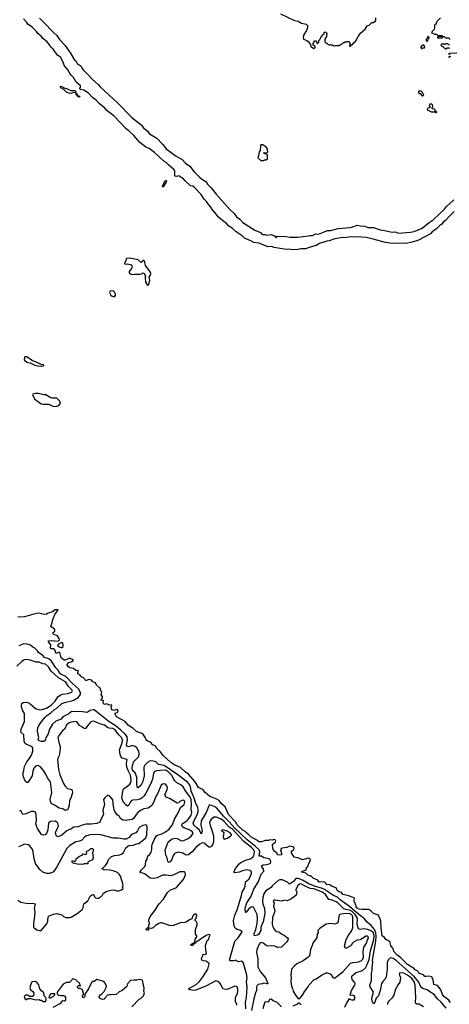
# Model space of a CAD drawing. Extents: x 2206940 to 2356632, y 511582 to 673215.
# Tile 121 of 228: x 2304657 to 2311900, y 559131 to 575746. Entities that reach past the tile are written whole.
import ezdxf

# ---------------------------------------------------------------- set-up
doc = ezdxf.new("R2010")
doc.units = 0

msp = doc.modelspace()

# ---------------------------------------------------------------- linework, layer by layer
at = {"layer": '0CON10XD'}
for points in [[(2311982, 572508), (2311890, 572420), (2311835, 572356), (2311799, 572331), (2311774, 572295), (2311739, 572271), (2311685, 572215), (2311612, 572168), (2311583, 572135), (2311383, 572025), (2311275, 571991), (2311165, 571967), (2311125, 571974), (2310935, 571972), (2310827, 571987), (2310619, 572045), (2310498, 572068), (2310425, 572077), (2310235, 572082), (2310165, 572069), (2310073, 572067), (2309972, 572048), (2309875, 572012), (2309835, 572008), (2309710, 571970), (2309653, 571935), (2309555, 571910), (2309475, 571878), (2309395, 571879), (2309325, 571865), (2309221, 571869), (2309119, 571875), (2308945, 571904), (2308905, 571916), (2308845, 571914), (2308687, 571977), (2308605, 571988), (2308557, 572017), (2308526, 572025), (2308445, 572061), (2308410, 572100), (2308309, 572165), (2308239, 572229), (2308185, 572261), (2308149, 572299), (2308075, 572355), (2308011, 572415), (2307950, 572495), (2307907, 572535), (2307879, 572585), (2307845, 572620), (2307807, 572677), (2307766, 572715), (2307717, 572797), (2307603, 572915), (2307575, 572934), (2307535, 572945), (2307445, 573024), (2307418, 573058), (2307345, 573106), (2307335, 573109), (2307305, 573099), (2307273, 573105), (2307272, 573195), (2307258, 573218), (2307165, 573295), (2307127, 573337), (2307085, 573358), (2306932, 573502), (2306840, 573570), (2306785, 573592), (2306685, 573671), (2306655, 573706), (2306580, 573790), (2306499, 573869), (2306455, 573903), (2306249, 574119), (2306125, 574215), (2306092, 574252), (2305995, 574333), (2305948, 574388), (2305885, 574431), (2305818, 574508), (2305737, 574557), (2305675, 574569), (2305673, 574585), (2305684, 574615), (2305680, 574630), (2305612, 574692), (2305562, 574772), (2305518, 574815), (2305491, 574859), (2305468, 574898), (2305415, 574966), (2305383, 575043), (2305343, 575113), (2305295, 575145), (2305220, 575250), (2305182, 575285), (2305162, 575322), (2305120, 575370), (2305045, 575426), (2305020, 575470), (2304965, 575512), (2304939, 575549), (2304868, 575618), (2304795, 575670), (2304778, 575698), (2304722, 575762)], [(2304992, 575772), (2305105, 575660), (2305182, 575572), (2305206, 575555), (2305232, 575522), (2305285, 575480), (2305329, 575409), (2305416, 575315), (2305515, 575181), (2305573, 575073), (2305605, 575049), (2305629, 575009), (2305695, 574963), (2305711, 574921), (2305732, 574892), (2305809, 574815), (2305881, 574741), (2305986, 574646), (2306012, 574612), (2306311, 574335), (2306548, 574098), (2306705, 573973), (2306743, 573923), (2306805, 573871), (2306848, 573818), (2306969, 573745), (2307066, 573646), (2307129, 573569), (2307293, 573443), (2307394, 573385), (2307453, 573323), (2307525, 573276), (2307601, 573181), (2307691, 573091), (2307741, 573051), (2307797, 573017), (2307822, 572972), (2307885, 572911), (2307971, 572801), (2308202, 572542), (2308271, 572475), (2308310, 572420), (2308369, 572379), (2308422, 572322), (2308623, 572193), (2308716, 572156), (2308735, 572134), (2308755, 572123), (2308795, 572121), (2308825, 572109), (2308895, 572119), (2308942, 572105), (2308958, 572095), (2308975, 572068), (2308985, 572070), (2308994, 572086), (2309009, 572091), (2309145, 572085), (2309215, 572075), (2309342, 572078), (2309488, 572092), (2309555, 572107), (2309595, 572106), (2309645, 572134), (2309695, 572128), (2309780, 572160), (2309845, 572188), (2309905, 572189), (2310025, 572222), (2310228, 572242), (2310293, 572257), (2310345, 572281), (2310395, 572265), (2310475, 572261), (2310525, 572241), (2310625, 572242), (2310735, 572198), (2310808, 572188), (2310935, 572160), (2310985, 572164), (2311045, 572146), (2311245, 572160), (2311308, 572172), (2311375, 572199), (2311441, 572229), (2311562, 572325), (2311630, 572370), (2311820, 572550), (2311854, 572596), (2311975, 572705)], [(2309055, 575842), (2309292, 575735), (2309355, 575723), (2309410, 575685), (2309485, 575670), (2309508, 575648), (2309510, 575615), (2309492, 575565), (2309444, 575485), (2309434, 575444), (2309445, 575420), (2309497, 575397), (2309520, 575380), (2309550, 575345), (2309550, 575335), (2309560, 575325), (2309565, 575290), (2309575, 575290), (2309615, 575262), (2309627, 575263), (2309638, 575275), (2309637, 575297), (2309607, 575317), (2309608, 575345), (2309622, 575375), (2309635, 575388), (2309658, 575388), (2309670, 575345), (2309678, 575342), (2309700, 575365), (2309700, 575395), (2309718, 575412), (2309732, 575448), (2309758, 575472), (2309762, 575488), (2309788, 575512), (2309792, 575528), (2309805, 575540), (2309818, 575538), (2309838, 575518), (2309840, 575505), (2309830, 575495), (2309830, 575465), (2309800, 575415), (2309800, 575375), (2309822, 575352), (2309838, 575348), (2309860, 575325), (2309875, 575320), (2309885, 575320), (2309895, 575330), (2309905, 575320), (2309925, 575320), (2309955, 575302), (2309975, 575310), (2310045, 575310), (2310065, 575330), (2310088, 575332), (2310115, 575360), (2310135, 575360), (2310145, 575370), (2310165, 575370), (2310175, 575380), (2310205, 575380), (2310218, 575368), (2310220, 575355), (2310230, 575345), (2310230, 575325), (2310220, 575315), (2310225, 575290), (2310252, 575318), (2310265, 575320), (2310295, 575360), (2310316, 575374), (2310332, 575395), (2310342, 575422), (2310362, 575465), (2310382, 575485), (2310401, 575519), (2310480, 575585), (2310515, 575640), (2310548, 575652), (2310592, 575698), (2310625, 575700), (2310635, 575710), (2310648, 575712), (2310650, 575725), (2310660, 575735), (2310660, 575775)], [(2311752, 575778), (2311690, 575715), (2311690, 575705), (2311680, 575695), (2311678, 575672), (2311665, 575670), (2311650, 575655), (2311652, 575612)], [(2311652, 575612), (2311648, 575582), (2311610, 575545), (2311602, 575522), (2311625, 575520), (2311655, 575500), (2311685, 575500), (2311705, 575480), (2311775, 575480), (2311790, 575460), (2311815, 575460), (2311825, 575450), (2311838, 575448), (2311855, 575430), (2311865, 575440), (2311885, 575440), (2311915, 575410)], [(2311525, 575380), (2311540, 575395), (2311542, 575418), (2311560, 575435), (2311555, 575460), (2311532, 575458), (2311530, 575435), (2311510, 575415), (2311510, 575395), (2311525, 575380)], [(2311785, 575440), (2311790, 575460), (2311715, 575460), (2311700, 575445), (2311700, 575440), (2311785, 575440)], [(2311432, 575262), (2311445, 575262), (2311455, 575270), (2311485, 575270), (2311490, 575275), (2311478, 575308), (2311465, 575320), (2311434, 575306), (2311423, 575287), (2311420, 575275), (2311432, 575262)], [(2311905, 575320), (2311895, 575320), (2311875, 575340), (2311835, 575340), (2311825, 575330), (2311805, 575330), (2311795, 575340), (2311785, 575340), (2311760, 575325), (2311762, 575312), (2311775, 575300), (2311788, 575298), (2311835, 575250), (2311865, 575270), (2311895, 575270), (2311905, 575260)], [(2312025, 575180), (2311892, 575178), (2311892, 575162), (2311908, 575158)], [(2311928, 575122), (2311895, 575120), (2311892, 575112), (2311905, 575100)], [(2305499, 574499), (2305445, 574524), (2305399, 574569), (2305353, 574595), (2305344, 574605), (2305342, 574618), (2305355, 574622), (2305418, 574588), (2305445, 574583), (2305522, 574552), (2305585, 574553), (2305601, 574535), (2305598, 574512), (2305565, 574519), (2305535, 574504), (2305499, 574499)], [(2305665, 574441), (2305645, 574444), (2305615, 574471), (2305605, 574510), (2305623, 574503), (2305637, 574467), (2305667, 574455), (2305671, 574445), (2305665, 574441)], [(2311455, 574460), (2311468, 574472), (2311470, 574485), (2311452, 574502), (2311448, 574518), (2311425, 574540), (2311382, 574538), (2311382, 574512), (2311395, 574500), (2311408, 574498), (2311442, 574462), (2311455, 574460)], [(2311685, 574180), (2311690, 574185), (2311678, 574198), (2311662, 574202), (2311660, 574225), (2311648, 574238), (2311612, 574242), (2311610, 574265), (2311620, 574275), (2311618, 574308), (2311605, 574320), (2311575, 574320), (2311560, 574295), (2311570, 574285), (2311570, 574265), (2311532, 574248), (2311530, 574225), (2311568, 574208), (2311575, 574200), (2311588, 574198), (2311595, 574190), (2311665, 574190), (2311675, 574180), (2311685, 574180)], [(2308725, 573370), (2308775, 573372), (2308785, 573380), (2308815, 573380), (2308835, 573400), (2308838, 573458), (2308818, 573478), (2308785, 573480), (2308770, 573495), (2308775, 573500), (2308828, 573502), (2308840, 573515), (2308838, 573555), (2308830, 573575), (2308810, 573595), (2308755, 573632), (2308735, 573636), (2308725, 573632), (2308717, 573615), (2308712, 573538), (2308693, 573515), (2308686, 573454), (2308671, 573415), (2308725, 573370)], [(2307065, 572923), (2307063, 572935), (2307088, 572982), (2307096, 573015), (2307125, 573040), (2307130, 573025), (2307127, 573005), (2307075, 572924), (2307065, 572923)], [(2306815, 571267), (2306835, 571270), (2306841, 571309), (2306854, 571345), (2306842, 571408), (2306864, 571436), (2306866, 571465), (2306855, 571489), (2306777, 571597), (2306763, 571675), (2306752, 571682), (2306735, 571682), (2306705, 571651), (2306655, 571692), (2306515, 571720), (2306460, 571715), (2306450, 571705), (2306448, 571675), (2306423, 571637), (2306425, 571630), (2306435, 571622), (2306473, 571627), (2306517, 571617), (2306535, 571610), (2306552, 571592), (2306544, 571546), (2306502, 571495), (2306505, 571472), (2306535, 571453), (2306565, 571446), (2306595, 571453), (2306685, 571453), (2306715, 571460), (2306735, 571472), (2306755, 571468), (2306780, 571415), (2306773, 571395), (2306776, 571315), (2306805, 571272), (2306815, 571267)], [(2306255, 571070), (2306272, 571095), (2306272, 571115), (2306255, 571150), (2306232, 571172), (2306184, 571166), (2306172, 571145), (2306193, 571095), (2306215, 571081), (2306255, 571070)], [(2305015, 569899), (2305065, 569903), (2305062, 569915), (2305055, 569919), (2305017, 569927), (2304915, 569979), (2304875, 569990), (2304775, 570056), (2304745, 570057), (2304736, 570044), (2304734, 570005), (2304775, 569964), (2304835, 569956), (2304915, 569918), (2304970, 569905), (2305015, 569899)], [(2305235, 569221), (2305285, 569224), (2305315, 569233), (2305343, 569275), (2305328, 569315), (2305285, 569358), (2305202, 569362), (2305172, 569372), (2305096, 569416), (2305065, 569416), (2304975, 569438), (2304922, 569438), (2304880, 569425), (2304872, 569415), (2304913, 569343), (2305018, 569265), (2305055, 569256), (2305145, 569256), (2305235, 569221)], [(2311920, 559160), (2311895, 559202), (2311806, 559265), (2311785, 559297), (2311756, 559376), (2311715, 559435), (2311695, 559449), (2311638, 559465), (2311629, 559545), (2311604, 559594), (2311555, 559608), (2311510, 559600), (2311490, 559600), (2311465, 559628), (2311389, 559659), (2311370, 559690), (2311325, 559711), (2311301, 559741), (2311268, 559755), (2311194, 559805), (2311083, 559913), (2311015, 559964), (2310965, 560024), (2310954, 560074), (2310935, 560090), (2310913, 560123), (2310898, 560188), (2310830, 560225), (2310808, 560258), (2310769, 560289), (2310751, 560415), (2310748, 560538), (2310707, 560637), (2310625, 560664), (2310580, 560710), (2310545, 560731), (2310425, 560728), (2310382, 560735), (2310351, 560745), (2310333, 560765), (2310331, 560795), (2310297, 560873), (2310296, 560894), (2310303, 560915), (2310297, 560925), (2310185, 560969), (2310105, 560982), (2310085, 561020), (2310045, 561028), (2310017, 561045), (2309992, 561095), (2309915, 561126), (2309885, 561148), (2309824, 561154), (2309815, 561178), (2309802, 561192), (2309745, 561199), (2309704, 561194), (2309685, 561228), (2309605, 561261), (2309585, 561282), (2309555, 561300), (2309515, 561311), (2309483, 561345), (2309415, 561360), (2309410, 561365), (2309422, 561375), (2309480, 561395), (2309487, 561403), (2309487, 561425), (2309514, 561456), (2309524, 561495), (2309551, 561535), (2309558, 561575), (2309548, 561588), (2309525, 561596), (2309425, 561571), (2309345, 561600), (2309285, 561613), (2309241, 561685), (2309238, 561715), (2309278, 561745), (2309286, 561764), (2309282, 561775), (2309265, 561789), (2309205, 561801), (2309162, 561778), (2309082, 561768), (2309064, 561756), (2309053, 561735), (2309073, 561675), (2309069, 561655), (2309045, 561647), (2309006, 561656), (2308991, 561685), (2308959, 561709), (2308932, 561745), (2308918, 561805), (2308920, 561825), (2308929, 561841), (2308969, 561875), (2308973, 561885), (2308965, 561906), (2308945, 561911), (2308915, 561900), (2308876, 561904), (2308854, 561896), (2308795, 561893), (2308735, 561870), (2308689, 561875), (2308653, 561903), (2308556, 561955), (2308522, 561992), (2308485, 562017), (2308456, 562046), (2308425, 562062), (2308325, 562162), (2308298, 562208), (2308180, 562335), (2308123, 562463), (2308055, 562522), (2308018, 562568), (2307983, 562593), (2307865, 562638), (2307784, 562705), (2307746, 562756), (2307705, 562770), (2307672, 562792), (2307614, 562884), (2307502, 563012), (2307446, 563055), (2307369, 563129), (2307272, 563165), (2307205, 563211), (2307075, 563332), (2307026, 563396), (2306970, 563445), (2306947, 563485), (2306902, 563512), (2306860, 563555), (2306815, 563570), (2306802, 563582), (2306783, 563603), (2306780, 563625), (2306736, 563696), (2306625, 563737), (2306565, 563793), (2306484, 563844), (2306436, 563906), (2306290, 563980), (2306269, 564025), (2306268, 564042), (2306279, 564051), (2306305, 564057), (2306311, 564065), (2306317, 564085), (2306309, 564099), (2306295, 564108), (2306245, 564088), (2306215, 564102), (2306206, 564116), (2306200, 564145), (2306208, 564175), (2306200, 564185), (2306165, 564180), (2306125, 564202), (2306095, 564190), (2306083, 564193), (2306065, 564210), (2306068, 564258), (2306045, 564258), (2306028, 564265), (2306034, 564286), (2306052, 564305), (2306052, 564325), (2306032, 564355), (2306040, 564395), (2306020, 564445), (2306020, 564465), (2306005, 564470), (2305954, 564514), (2305936, 564556), (2305892, 564572), (2305869, 564599), (2305849, 564609), (2305825, 564610), (2305785, 564593), (2305775, 564597), (2305750, 564615), (2305739, 564639), (2305705, 564650), (2305688, 564668), (2305676, 564686), (2305638, 564708), (2305638, 564732), (2305648, 564755), (2305638, 564768), (2305625, 564760), (2305603, 564763), (2305565, 564800), (2305505, 564808), (2305482, 564825), (2305460, 564855), (2305460, 564865), (2305485, 564900), (2305525, 564910), (2305552, 564925), (2305562, 564935), (2305555, 564948), (2305505, 564967), (2305485, 564967), (2305422, 564938), (2305405, 564940), (2305358, 564978), (2305332, 565065), (2305315, 565069), (2305285, 565054), (2305274, 565054), (2305263, 565065), (2305261, 565095), (2305245, 565120), (2305225, 565131), (2305185, 565132), (2305176, 565145), (2305180, 565195), (2305144, 565245), (2305142, 565265), (2305195, 565269), (2305305, 565258), (2305326, 565284), (2305322, 565305), (2305295, 565350), (2305233, 565373), (2305219, 565385), (2305224, 565405), (2305248, 565425), (2305251, 565445), (2305245, 565459), (2305182, 565505), (2305206, 565574), (2305217, 565625), (2305252, 565708), (2305308, 565785), (2305295, 565786), (2305255, 565787), (2305208, 565752), (2305140, 565730), (2305105, 565711), (2305052, 565712), (2304975, 565729), (2304895, 565713), (2304741, 565669), (2304626, 565664)], [(2305355, 565150), (2305365, 565152), (2305389, 565171), (2305392, 565195), (2305385, 565223), (2305365, 565239), (2305315, 565212), (2305297, 565185), (2305306, 565166), (2305355, 565150)], [(2311847, 559065), (2311765, 559165), (2311702, 559225), (2311645, 559295), (2311573, 559343), (2311525, 559375), (2311455, 559397), (2311435, 559408), (2311415, 559438), (2311389, 559505), (2311309, 559599), (2311005, 559870), (2310955, 559902), (2310915, 559914), (2310895, 559905), (2310874, 559886), (2310853, 559837), (2310854, 559725), (2310835, 559595), (2310822, 559565), (2310778, 559515), (2310758, 559482), (2310735, 559365), (2310714, 559295), (2310704, 559275), (2310667, 559233), (2310643, 559167), (2310625, 559140), (2310615, 559149), (2310600, 559185), (2310596, 559235), (2310623, 559335), (2310568, 559425), (2310559, 559455), (2310589, 559535), (2310589, 559655), (2310601, 559699), (2310600, 559755), (2310612, 559835), (2310605, 559875), (2310660, 560195), (2310667, 560275), (2310662, 560335), (2310641, 560391), (2310585, 560460), (2310515, 560517), (2310472, 560572), (2310395, 560631), (2310305, 560701), (2310215, 560782), (2310063, 560893), (2310015, 560939), (2309946, 560966), (2309866, 561025), (2309795, 561068), (2309745, 561091), (2309645, 561117), (2309522, 561172), (2309427, 561227), (2309355, 561253), (2309315, 561253), (2309276, 561205), (2309205, 561156), (2309174, 561194), (2309085, 561230), (2309045, 561233), (2309015, 561219), (2308915, 561129), (2308895, 561103), (2308805, 561044), (2308773, 560995), (2308754, 560936), (2308750, 560865), (2308757, 560825), (2308786, 560745), (2308789, 560665), (2308760, 560525), (2308724, 560435), (2308721, 560375), (2308685, 560311), (2308665, 560300), (2308615, 560288), (2308608, 560305), (2308609, 560325), (2308639, 560391), (2308663, 560495), (2308666, 560575), (2308659, 560645), (2308599, 560769), (2308585, 560777), (2308559, 560769), (2308519, 560741), (2308478, 560685), (2308465, 560681), (2308457, 560755), (2308486, 560845), (2308552, 560945), (2308606, 561074), (2308685, 561203), (2308728, 561325), (2308773, 561375), (2308769, 561415), (2308738, 561448), (2308734, 561465), (2308765, 561482), (2308825, 561488), (2308865, 561500), (2308886, 561514), (2308893, 561535), (2308886, 561565), (2308865, 561585), (2308774, 561604), (2308735, 561633), (2308695, 561633), (2308705, 561705), (2308702, 561722), (2308687, 561745), (2308633, 561793), (2308495, 561906), (2308283, 562105), (2308191, 562211), (2308095, 562305), (2308045, 562370), (2307980, 562440), (2307945, 562464), (2307895, 562487), (2307865, 562492), (2307851, 562489), (2307801, 562365), (2307748, 562285), (2307717, 562225), (2307713, 562153), (2307734, 562065), (2307725, 562012), (2307715, 562008), (2307688, 562068), (2307645, 562107), (2307593, 562155), (2307583, 562195), (2307657, 562343), (2307669, 562385), (2307668, 562415), (2307658, 562455), (2307627, 562517), (2307594, 562625), (2307548, 562725), (2307535, 562805), (2307515, 562846), (2307485, 562879), (2307326, 563006), (2307095, 563159), (2306999, 563179), (2306950, 563220), (2306905, 563234), (2306855, 563239), (2306815, 563216), (2306766, 563164), (2306750, 563135), (2306755, 562985), (2306735, 562889), (2306697, 562825), (2306655, 562784), (2306643, 562783), (2306635, 562845), (2306633, 562963), (2306606, 563036), (2306558, 563078), (2306552, 563128), (2306575, 563220), (2306665, 563315), (2306670, 563365), (2306665, 563395), (2306635, 563457), (2306605, 563481), (2306555, 563496), (2306495, 563478), (2306465, 563486), (2306456, 563506), (2306474, 563596), (2306469, 563645), (2306439, 563685), (2306365, 563756), (2306265, 563837), (2306165, 563897), (2305915, 564098), (2305895, 564102), (2305845, 564090), (2305795, 564053), (2305715, 564064), (2305535, 564071), (2305525, 564069), (2305486, 564034), (2305385, 563981), (2305355, 563945), (2305265, 563907), (2305211, 563859), (2305158, 563775), (2305135, 563695), (2305099, 563625), (2305089, 563585), (2305065, 563566), (2305025, 563564), (2304985, 563576), (2304969, 563595), (2304980, 563635), (2304970, 563665), (2304971, 563695), (2304957, 563735), (2304962, 563795), (2304985, 563847), (2305079, 563971), (2305116, 564005), (2305185, 564050), (2305245, 564103), (2305283, 564127), (2305369, 564205), (2305435, 564232), (2305537, 564253), (2305575, 564268), (2305643, 564307), (2305681, 564359), (2305683, 564385), (2305678, 564405), (2305647, 564455), (2305546, 564545), (2305433, 564663), (2305415, 564675), (2305357, 564695), (2305335, 564715), (2305298, 564775), (2305268, 564808), (2305195, 564924), (2305148, 564958), (2305075, 564981), (2305045, 565015), (2304975, 565065), (2304957, 565095), (2304915, 565142), (2304877, 565157), (2304841, 565191), (2304775, 565210), (2304726, 565214), (2304645, 565182)], [(2305335, 563004), (2305397, 562857), (2305425, 562811), (2305465, 562774), (2305534, 562754), (2305541, 562741), (2305546, 562705), (2305523, 562625), (2305497, 562565), (2305492, 562485), (2305469, 562421), (2305448, 562405), (2305425, 562402), (2305385, 562428), (2305325, 562442), (2305245, 562494), (2305200, 562515), (2305182, 562535), (2305174, 562555), (2305173, 562585), (2305201, 562705), (2305175, 562885), (2305124, 562954), (2305097, 563015), (2305061, 563075), (2305007, 563137), (2304963, 563163), (2304925, 563147), (2304897, 563113), (2304878, 563065), (2304869, 562985), (2304795, 562876), (2304775, 562874), (2304750, 562895), (2304718, 562985), (2304713, 563045), (2304727, 563075), (2304739, 563145), (2304777, 563225), (2304819, 563271), (2304858, 563335), (2304881, 563405), (2304879, 563449), (2304865, 563474), (2304834, 563495), (2304770, 563515), (2304746, 563535), (2304734, 563574), (2304729, 563679), (2304676, 563725), (2304680, 563775), (2304741, 563905), (2304738, 564038), (2304709, 564085), (2304688, 564145), (2304686, 564165), (2304694, 564205), (2304715, 564221), (2304765, 564228), (2304795, 564222), (2304835, 564200), (2304921, 564121), (2304995, 564101), (2305035, 564104), (2305118, 564132), (2305195, 564183), (2305258, 564245), (2305302, 564318), (2305340, 564350), (2305377, 564363), (2305475, 564373), (2305543, 564405), (2305546, 564415), (2305537, 564435), (2305481, 564491), (2305428, 564575), (2305311, 564641), (2305190, 564750), (2305145, 564825), (2305095, 564869), (2305048, 564878), (2304985, 564903), (2304935, 564903), (2304835, 564940), (2304765, 564950), (2304735, 564942), (2304694, 564916), (2304609, 564835)], [(2308468, 559055), (2308465, 559165), (2308479, 559245), (2308495, 559425), (2308481, 559505), (2308490, 559585), (2308482, 559645), (2308435, 559805), (2308425, 559839), (2308415, 559856), (2308405, 559861), (2308345, 559850), (2308296, 559876), (2308265, 559866), (2308215, 559863), (2308203, 559865), (2308194, 559875), (2308287, 560195), (2308343, 560255), (2308410, 560355), (2308382, 560375), (2308322, 560392), (2308289, 560415), (2308272, 560452), (2308263, 560545), (2308285, 560635), (2308323, 560727), (2308399, 560965), (2308408, 561025), (2308440, 561080), (2308457, 561125), (2308465, 561195), (2308518, 561242), (2308545, 561280), (2308567, 561345), (2308563, 561365), (2308535, 561388), (2308485, 561400), (2308414, 561386), (2308355, 561361), (2308285, 561349), (2308273, 561353), (2308274, 561374), (2308298, 561425), (2308358, 561502), (2308384, 561525), (2308465, 561562), (2308545, 561586), (2308589, 561615), (2308604, 561636), (2308617, 561705), (2308608, 561725), (2308563, 561775), (2308439, 561879), (2308240, 562090), (2308191, 562121), (2308107, 562215), (2308055, 562257), (2307975, 562289), (2307933, 562287), (2307885, 562251), (2307867, 562225), (2307859, 562195), (2307866, 562146), (2307904, 562055), (2307925, 561975), (2307923, 561875), (2307907, 561823), (2307888, 561792), (2307865, 561780), (2307845, 561784), (2307769, 561849), (2307735, 561856), (2307695, 561834), (2307625, 561777), (2307564, 561706), (2307505, 561653), (2307465, 561647), (2307410, 561680), (2307335, 561698), (2307279, 561681), (2307259, 561665), (2307246, 561644), (2307224, 561575), (2307196, 561535), (2307175, 561527), (2307165, 561528), (2307155, 561542), (2307141, 561605), (2307120, 561645), (2307109, 561735), (2307156, 561855), (2307172, 561878), (2307219, 561915), (2307276, 561934), (2307315, 561928), (2307385, 561892), (2307425, 561895), (2307495, 561927), (2307550, 561970), (2307577, 562005), (2307580, 562025), (2307560, 562050), (2307505, 562080), (2307425, 562107), (2307403, 562125), (2307393, 562155), (2307399, 562175), (2307411, 562189), (2307473, 562227), (2307495, 562248), (2307547, 562325), (2307559, 562365), (2307551, 562425), (2307556, 562505), (2307547, 562585), (2307528, 562635), (2307465, 562715), (2307412, 562802), (2307375, 562834), (2307309, 562869), (2307272, 562902), (2307255, 562925), (2307230, 562985), (2307159, 563055), (2307125, 563075), (2307095, 563082), (2306965, 563072), (2306926, 563054), (2306913, 563027), (2306898, 562932), (2306864, 562845), (2306786, 562694), (2306755, 562649), (2306724, 562616), (2306688, 562592), (2306645, 562582), (2306565, 562576), (2306545, 562568), (2306524, 562546), (2306498, 562492), (2306475, 562477), (2306445, 562495), (2306402, 562545), (2306382, 562615), (2306402, 562755), (2306422, 562778), (2306482, 562815), (2306515, 562845), (2306532, 562875), (2306539, 562915), (2306526, 562995), (2306484, 563075), (2306466, 563135), (2306460, 563195), (2306471, 563261), (2306386, 563286), (2306362, 563312), (2306349, 563345), (2306338, 563425), (2306377, 563525), (2306388, 563585), (2306385, 563612), (2306375, 563632), (2306327, 563677), (2306265, 563760), (2306225, 563784), (2306165, 563792), (2306135, 563803), (2306085, 563840), (2306008, 563865), (2305905, 563908), (2305875, 563905), (2305849, 563891), (2305793, 563825), (2305775, 563788), (2305765, 563780), (2305731, 563791), (2305703, 563815), (2305665, 563836), (2305625, 563890), (2305605, 563903), (2305505, 563887), (2305449, 563845), (2305418, 563782), (2305379, 563745), (2305311, 563655), (2305303, 563635), (2305316, 563556), (2305342, 563482), (2305342, 563445), (2305329, 563355), (2305318, 563315), (2305294, 563265), (2305309, 563095), (2305335, 563004)], [(2308316, 559115), (2308317, 559135), (2308296, 559175), (2308293, 559205), (2308298, 559252), (2308329, 559315), (2308336, 559354), (2308337, 559387), (2308324, 559424), (2308312, 559432), (2308285, 559436), (2308155, 559380), (2308104, 559384), (2308084, 559394), (2308050, 559465), (2308023, 559503), (2307985, 559524), (2307965, 559529), (2307805, 559445), (2307625, 559368), (2307595, 559364), (2307528, 559375), (2307509, 559385), (2307509, 559395), (2307635, 559466), (2307681, 559509), (2307750, 559600), (2307829, 559725), (2307852, 559815), (2307846, 559826), (2307797, 559857), (2307755, 559862), (2307730, 559875), (2307722, 559905), (2307740, 559935), (2307750, 559975), (2307785, 559972), (2307808, 559985), (2307794, 560054), (2307792, 560125), (2307820, 560205), (2307845, 560230), (2307854, 560266), (2307870, 560295), (2307855, 560307), (2307812, 560298), (2307720, 560240), (2307646, 560184), (2307622, 560178), (2307620, 560165), (2307602, 560158), (2307570, 560125), (2307550, 560125), (2307542, 560138), (2307608, 560182), (2307618, 560232), (2307643, 560267), (2307643, 560285), (2307624, 560315), (2307619, 560345), (2307621, 560395), (2307649, 560471), (2307650, 560495), (2307642, 560515), (2307618, 560545), (2307618, 560565), (2307630, 560585), (2307642, 560635), (2307625, 560658), (2307595, 560648), (2307574, 560626), (2307558, 560575), (2307522, 560558), (2307462, 560518), (2307441, 560509), (2307363, 560507), (2307295, 560476), (2307275, 560473), (2307255, 560460), (2307225, 560453), (2307185, 560458), (2307055, 560506), (2307035, 560506), (2307005, 560497), (2306945, 560458), (2306905, 560422), (2306875, 560412), (2306832, 560418), (2306830, 560405), (2306840, 560395), (2306825, 560380), (2306805, 560380), (2306792, 560395), (2306795, 560410), (2306832, 560438), (2306833, 560467), (2306848, 560495), (2306842, 560522), (2306833, 560533), (2306832, 560555), (2306855, 560610), (2306925, 560697), (2307006, 560825), (2307081, 560905), (2307152, 561018), (2307198, 561065), (2307294, 561096), (2307419, 561235), (2307454, 561315), (2307453, 561335), (2307434, 561364), (2307355, 561364), (2307257, 561313), (2307205, 561299), (2307125, 561310), (2307065, 561308), (2306974, 561266), (2306915, 561252), (2306855, 561262), (2306775, 561325), (2306735, 561343), (2306697, 561347), (2306688, 561355), (2306687, 561365), (2306706, 561395), (2306768, 561455), (2306778, 561485), (2306782, 561545), (2306808, 561582), (2306820, 561635), (2306846, 561655), (2306873, 561697), (2306887, 561743), (2306885, 561795), (2306891, 561829), (2306925, 561905), (2306965, 561972), (2306983, 561987), (2307055, 562010), (2307115, 562040), (2307175, 562087), (2307202, 562118), (2307235, 562162), (2307267, 562253), (2307329, 562361), (2307366, 562454), (2307432, 562505), (2307441, 562545), (2307431, 562571), (2307405, 562578), (2307359, 562555), (2307335, 562530), (2307315, 562526), (2307195, 562600), (2307125, 562626), (2307107, 562665), (2307142, 562755), (2307149, 562795), (2307140, 562820), (2307115, 562844), (2307085, 562852), (2307065, 562846), (2307045, 562830), (2306981, 562685), (2306952, 562635), (2306907, 562523), (2306884, 562486), (2306825, 562442), (2306753, 562427), (2306695, 562404), (2306645, 562361), (2306577, 562265), (2306555, 562247), (2306435, 562231), (2306395, 562237), (2306358, 562265), (2306332, 562305), (2306299, 562329), (2306268, 562378), (2306258, 562395), (2306240, 562475), (2306225, 562582), (2306176, 562646), (2306145, 562658), (2306090, 562615), (2306073, 562587), (2306086, 562505), (2306059, 562405), (2306072, 562335), (2306025, 562252), (2306008, 562202), (2305955, 562184), (2305865, 562171), (2305775, 562173), (2305695, 562146), (2305645, 562125), (2305562, 562118), (2305528, 562092), (2305484, 562076), (2305452, 562058), (2305365, 561984), (2305305, 561959), (2305285, 561966), (2305271, 561981), (2305262, 562035), (2305294, 562095), (2305309, 562145), (2305302, 562185), (2305285, 562207), (2305253, 562223), (2305175, 562214), (2305146, 562195), (2305141, 562185), (2305133, 562077), (2305115, 562025), (2305085, 561993), (2305055, 561983), (2305025, 561996), (2305011, 562011), (2304957, 562097), (2304938, 562145), (2304932, 562175), (2304940, 562225), (2304937, 562335), (2304925, 562371), (2304895, 562386), (2304850, 562385), (2304768, 562345), (2304712, 562335), (2304692, 562365), (2304688, 562388), (2304676, 562396), (2304655, 562397)], [(2305015, 560370), (2305112, 560488), (2305130, 560535), (2305138, 560605), (2305154, 560626), (2305225, 560653), (2305285, 560661), (2305365, 560638), (2305393, 560615), (2305435, 560594), (2305505, 560594), (2305525, 560600), (2305625, 560665), (2305709, 560731), (2305727, 560765), (2305737, 560825), (2305804, 560876), (2305844, 560955), (2305875, 560979), (2305895, 560982), (2305906, 560976), (2305920, 560945), (2305935, 560930), (2305965, 560920), (2305995, 560920), (2306055, 560970), (2306072, 561005), (2306128, 561042), (2306192, 561058), (2306245, 561061), (2306295, 561047), (2306324, 561046), (2306372, 561065), (2306400, 561085), (2306388, 561115), (2306399, 561149), (2306356, 561295), (2306336, 561325), (2306305, 561354), (2306235, 561384), (2306175, 561394), (2306075, 561400), (2306050, 561415), (2306048, 561425), (2306106, 561474), (2306139, 561525), (2306156, 561575), (2306206, 561624), (2306255, 561644), (2306345, 561652), (2306375, 561662), (2306407, 561693), (2306449, 561771), (2306482, 561798), (2306505, 561809), (2306575, 561816), (2306625, 561839), (2306665, 561846), (2306785, 561942), (2306799, 561985), (2306806, 562125), (2306797, 562155), (2306782, 562158), (2306735, 562147), (2306673, 562115), (2306645, 562059), (2306615, 562025), (2306545, 561998), (2306504, 561946), (2306452, 561918), (2306415, 561918), (2306315, 561932), (2306235, 561934), (2306025, 561991), (2305935, 561995), (2305845, 561990), (2305785, 561975), (2305754, 561955), (2305705, 561903), (2305665, 561886), (2305605, 561875), (2305505, 561809), (2305451, 561759), (2305282, 561448), (2305225, 561369), (2305165, 561336), (2305115, 561339), (2305048, 561358), (2304995, 561408), (2304926, 561506), (2304904, 561585), (2304880, 561735), (2304830, 561805), (2304805, 561820), (2304735, 561834), (2304695, 561811), (2304635, 561788)], [(2308105, 561920), (2308125, 561924), (2308155, 561933), (2308214, 561966), (2308231, 561985), (2308230, 561995), (2308205, 562024), (2308155, 562051), (2308083, 562073), (2308065, 562070), (2308060, 562065), (2308065, 562052), (2308097, 562037), (2308099, 562029), (2308086, 561965), (2308091, 561935), (2308105, 561920)], [(2305655, 561490), (2305560, 561515), (2305537, 561535), (2305545, 561560), (2305588, 561542), (2305602, 561558), (2305610, 561585), (2305642, 561615), (2305675, 561638), (2305710, 561650), (2305728, 561672), (2305775, 561660), (2305788, 561675), (2305782, 561695), (2305788, 561715), (2305828, 561732), (2305855, 561758), (2305875, 561762), (2305888, 561758), (2305898, 561745), (2305898, 561715), (2305888, 561702), (2305887, 561685), (2305897, 561605), (2305885, 561570), (2305810, 561535), (2305800, 561515), (2305810, 561505), (2305805, 561500), (2305745, 561500), (2305715, 561492), (2305695, 561498), (2305655, 561490)], [(2310141, 559085), (2310165, 559144), (2310212, 559215), (2310215, 559230), (2310220, 559215), (2310255, 559204), (2310295, 559207), (2310309, 559225), (2310306, 559255), (2310295, 559276), (2310275, 559284), (2310235, 559277), (2310229, 559285), (2310252, 559365), (2310308, 559455), (2310314, 559484), (2310304, 559505), (2310265, 559551), (2310257, 559585), (2310259, 559605), (2310275, 559625), (2310330, 559665), (2310435, 559700), (2310485, 559745), (2310517, 559805), (2310547, 559885), (2310571, 560035), (2310628, 560225), (2310634, 560275), (2310630, 560315), (2310615, 560342), (2310587, 560367), (2310525, 560396), (2310457, 560403), (2310395, 560395), (2310367, 560407), (2310349, 560475), (2310351, 560565), (2310345, 560595), (2310312, 560645), (2310261, 560695), (2310215, 560719), (2310155, 560730), (2310125, 560741), (2310020, 560845), (2309995, 560862), (2309925, 560886), (2309867, 560897), (2309815, 560985), (2309765, 561025), (2309615, 561078), (2309557, 561087), (2309461, 561129), (2309395, 561162), (2309375, 561158), (2309344, 561136), (2309313, 561065), (2309312, 561055), (2309328, 561025), (2309317, 560975), (2309286, 560944), (2309230, 560905), (2309165, 560877), (2309115, 560886), (2309075, 560869), (2308963, 560887), (2308945, 560888), (2308935, 560880), (2308933, 560865), (2308946, 560835), (2308938, 560785), (2308958, 560715), (2308953, 560687), (2308919, 560595), (2308912, 560485), (2308925, 560437), (2308945, 560399), (2308966, 560375), (2308995, 560359), (2309035, 560347), (2309075, 560316), (2309119, 560295), (2309173, 560255), (2309182, 560235), (2309178, 560212), (2309159, 560185), (2309074, 560096), (2309005, 560088), (2308960, 560110), (2308905, 560119), (2308835, 560114), (2308815, 560123), (2308765, 560164), (2308735, 560172), (2308714, 560166), (2308695, 560146), (2308655, 560055), (2308648, 560008), (2308675, 559905), (2308671, 559795), (2308675, 559765), (2308714, 559685), (2308800, 559580), (2308839, 559481), (2308836, 559474), (2308826, 559474), (2308775, 559488), (2308745, 559474), (2308677, 559465), (2308654, 559445), (2308647, 559423), (2308652, 559365), (2308631, 559325), (2308603, 559225), (2308567, 559025)], [(2304628, 560888), (2304675, 560857), (2304795, 560832), (2304875, 560840), (2304920, 560825), (2304904, 560745), (2304911, 560685), (2304902, 560565), (2304888, 560505), (2304892, 560435), (2304900, 560420), (2304948, 560385), (2305015, 560370)], [(2309365, 559222), (2309394, 559246), (2309426, 559285), (2309466, 559354), (2309519, 559425), (2309538, 559462), (2309622, 559548), (2309658, 559562), (2309745, 559623), (2309825, 559664), (2309845, 559663), (2309892, 559645), (2309909, 559629), (2309935, 559583), (2309966, 559574), (2310105, 559677), (2310232, 559825), (2310275, 559835), (2310372, 559845), (2310415, 559867), (2310441, 559895), (2310455, 559925), (2310448, 560015), (2310457, 560093), (2310505, 560164), (2310523, 560217), (2310536, 560246), (2310535, 560270), (2310515, 560280), (2310495, 560278), (2310422, 560228), (2310395, 560218), (2310345, 560216), (2310285, 560181), (2310268, 560165), (2310248, 560125), (2310229, 560111), (2310165, 560078), (2310155, 560076), (2310144, 560085), (2310136, 560116), (2310161, 560225), (2310195, 560288), (2310257, 560375), (2310274, 560425), (2310275, 560608), (2310255, 560642), (2310217, 560663), (2310115, 560660), (2310054, 560646), (2310043, 560635), (2310030, 560585), (2310025, 560520), (2310010, 560500), (2309965, 560486), (2309905, 560497), (2309825, 560482), (2309715, 560410), (2309682, 560375), (2309688, 560335), (2309672, 560315), (2309667, 560255), (2309607, 560175), (2309591, 560125), (2309559, 560055), (2309550, 559975), (2309537, 559935), (2309435, 559866), (2309331, 559815), (2309285, 559775), (2309241, 559725), (2309229, 559615), (2309234, 559584), (2309230, 559515), (2309241, 559435), (2309259, 559395), (2309268, 559355), (2309306, 559286), (2309345, 559232), (2309365, 559222)], [(2311465, 559089), (2311394, 559134), (2311354, 559134), (2311335, 559143), (2311329, 559165), (2311335, 559245), (2311326, 559455), (2311307, 559515), (2311267, 559565), (2311215, 559610), (2311135, 559656), (2311078, 559662), (2311063, 559657), (2311056, 559644), (2311058, 559625), (2311078, 559585), (2311066, 559505), (2311036, 559465), (2310996, 559385), (2310965, 559285), (2310935, 559242), (2310871, 559175), (2310858, 559145), (2310858, 559125)], [(2305055, 559178), (2305095, 559180), (2305102, 559205), (2305100, 559245), (2305060, 559285), (2305070, 559295), (2305067, 559327), (2305047, 559347), (2305031, 559351), (2304994, 559394), (2304981, 559461), (2304954, 559494), (2304925, 559518), (2304875, 559510), (2304859, 559501), (2304848, 559485), (2304827, 559415), (2304837, 559377), (2304872, 559355), (2304897, 559317), (2304900, 559305), (2304893, 559297), (2304892, 559275), (2304875, 559262), (2304825, 559260), (2304797, 559287), (2304755, 559288), (2304730, 559265), (2304745, 559230), (2304765, 559210), (2304778, 559212), (2304795, 559230), (2304845, 559230), (2304925, 559208), (2304985, 559210), (2304995, 559200), (2305025, 559200), (2305055, 559178)], [(2306550, 559090), (2306670, 559215), (2306705, 559237), (2306743, 559275), (2306760, 559325), (2306750, 559355), (2306757, 559405), (2306742, 559452), (2306727, 559537), (2306675, 559550), (2306635, 559537), (2306585, 559541), (2306525, 559530), (2306477, 559475), (2306465, 559432), (2306385, 559364), (2306335, 559343), (2306285, 559299), (2306195, 559290), (2306165, 559292), (2306136, 559284), (2306090, 559235), (2306083, 559217), (2306055, 559212), (2306015, 559228), (2305998, 559245), (2305998, 559265), (2306017, 559293), (2306035, 559302), (2306082, 559348), (2306117, 559415), (2306118, 559435), (2306100, 559485), (2306074, 559514), (2305955, 559552), (2305915, 559518), (2305885, 559517), (2305872, 559505), (2305843, 559455), (2305818, 559392), (2305758, 559302), (2305756, 559265), (2305735, 559240), (2305720, 559245), (2305718, 559275), (2305732, 559298), (2305732, 559315), (2305714, 559374), (2305675, 559400), (2305648, 559398), (2305633, 559413), (2305632, 559425), (2305645, 559448), (2305665, 559450), (2305675, 559440), (2305680, 559445), (2305667, 559485), (2305604, 559544), (2305555, 559560), (2305540, 559555), (2305532, 559535), (2305495, 559500), (2305445, 559497), (2305391, 559469), (2305290, 559335), (2305290, 559305), (2305310, 559285), (2305345, 559277), (2305395, 559282), (2305413, 559273), (2305428, 559245), (2305427, 559205), (2305418, 559192), (2305405, 559184), (2305385, 559187), (2305369, 559181), (2305335, 559141), (2305218, 559075)], [(2305155, 559240), (2305175, 559242), (2305220, 559265), (2305248, 559292), (2305250, 559305), (2305245, 559310), (2305205, 559310), (2305183, 559307), (2305172, 559298), (2305150, 559245), (2305155, 559240)], [(2309069, 559091), (2308991, 559165), (2308929, 559189), (2308895, 559216), (2308869, 559211), (2308854, 559175), (2308845, 559169), (2308815, 559173), (2308791, 559165), (2308777, 559133), (2308759, 559055)], [(2309404, 559124), (2309375, 559152), (2309365, 559152), (2309342, 559135), (2309265, 559102)]]:
    msp.add_lwpolyline(points, dxfattribs=at)

doc.saveas('drawing.dxf')
